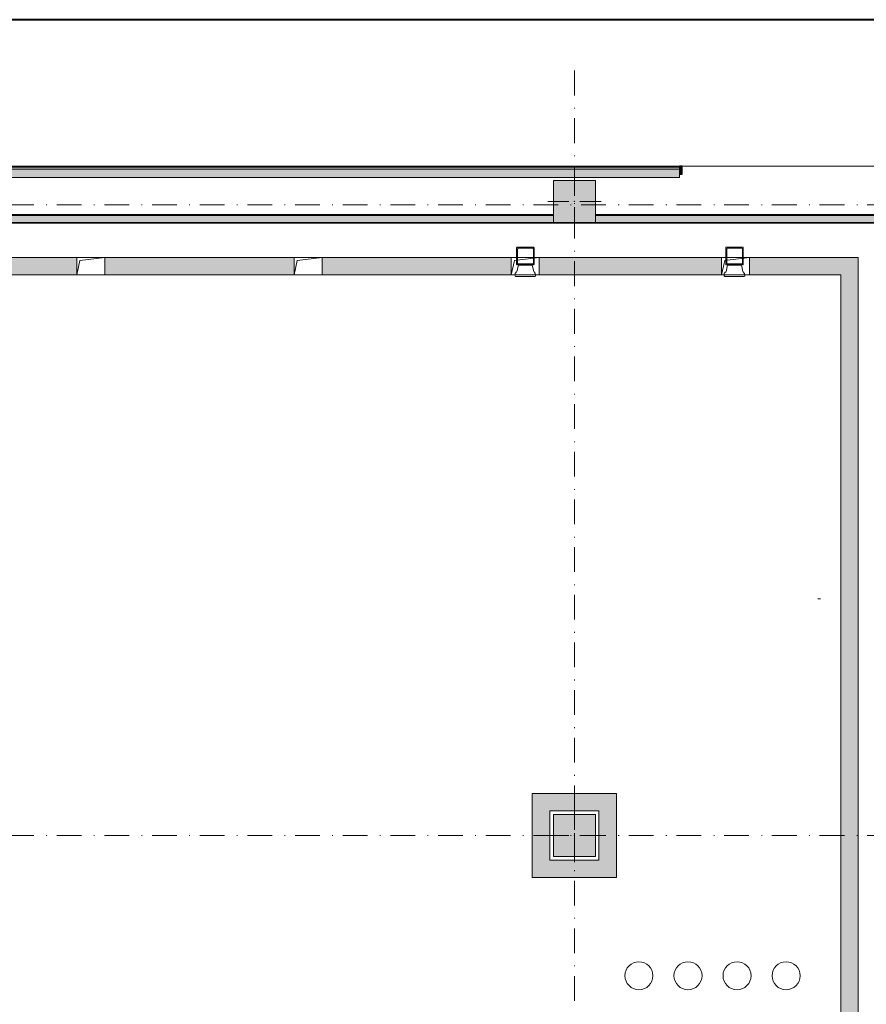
# Model space of a CAD drawing. Header units: millimetres. Extents: x 0 to 1184, y 0 to 836.
# Tile 240 of 241: x 902 to 1023, y 695 to 836. Entities that reach past the tile are written whole.
import ezdxf
from ezdxf.xclip import XClip

# ---------------------------------------------------------------- set-up
doc = ezdxf.new("R2010")
doc.units = ezdxf.units.MM
doc.header["$MEASUREMENT"] = 0
doc.header["$XCLIPFRAME"] = 0
for name, pattern in [('Штрих-Штриховая', [10.936111, 5.291667, -2.116667, 1.411111, -2.116667]), ('Штриховая', [5.644444, 2.822222, -2.822222]), ('Штрихпунктирная', [6.702778, 3.527778, -1.763889, 0, -1.411111])]:
    doc.linetypes.add(name, pattern=pattern)
for name, color, linetype in [('Интерьер - Мебель', 7, 'Continuous'), ('Конструктив - ГКЛ', 7, 'Continuous'), ('Конструктив - Колонны', 7, 'Continuous'), ('Конструктив - стены бассейнов жб нов', 7, 'Continuous'), ('Конструктив - Стены наружние фасад', 7, 'Continuous'), ('Элемент Модели - Зона', 7, 'Continuous'), ('Элемент Модели - Оси', 7, 'Continuous')]:
    doc.layers.add(name, color=color, linetype=linetype)

# ---------------------------------------------------------------- blocks, each defined once
blk = doc.blocks.new('Чертеж_4_4', base_point=(-278.48, 89.56))
at = {"layer": 'Конструктив - ГКЛ', "linetype": 'Continuous', "lineweight": 0, "true_color": 0x000000}
for points in [[(894.52, 808.06), (978.52, 808.06), (978.52, 808.19), (894.52, 808.19)], [(984.52, 808.06), (1026.82, 808.06), (1026.82, 808.19), (984.52, 808.19)], [(1026.77, 807.06), (621.02, 807.06), (621.02, 806.94), (1026.77, 806.94)], [(894.52, 808.06), (894.52, 807.06), (978.52, 807.06), (978.52, 808.06)], [(984.52, 808.06), (984.52, 807.06), (1026.82, 807.06), (1026.82, 808.06)]]:
    blk.add_hatch(color=18, dxfattribs=at).paths.add_polyline_path(points)
at = {"layer": 'Конструктив - Колонны', "linetype": 'Continuous', "lineweight": 0, "true_color": 0x000000}
for points in [[(978.52, 807.06), (984.52, 807.06), (984.52, 813.06), (978.52, 813.06)], [(978.52, 716.56), (984.52, 716.56), (984.52, 722.56), (978.52, 722.56)]]:
    blk.add_hatch(color=18, dxfattribs=at).paths.add_polyline_path(points)
at = {"layer": 'Конструктив - стены бассейнов жб нов', "linetype": 'Continuous', "lineweight": 0, "true_color": 0x000000}
for points in [[(883.52, 799.56), (910.52, 799.56), (910.52, 802.06), (883.52, 802.06)], [(914.52, 799.56), (941.52, 799.56), (941.52, 802.06), (914.52, 802.06)], [(972.52, 802.06), (945.52, 802.06), (945.52, 799.56), (972.52, 799.56)], [(1002.52, 802.06), (976.52, 802.06), (976.52, 799.56), (1002.52, 799.56)], [(1019.52, 802.06), (1006.52, 802.06), (1006.52, 799.56), (1019.52, 799.56)], [(1019.52, 799.56), (1022.02, 799.56), (1022.02, 802.06)], [(1022.02, 802.06), (1019.52, 802.06), (1019.52, 799.56)], [(1019.52, 799.56), (1019.52, 692.31), (1022.02, 692.31), (1022.02, 799.56)], [(975.52, 723.06), (978.02, 723.06), (975.52, 725.56)], [(975.52, 725.56), (978.02, 723.06), (978.02, 725.56)], [(985.02, 725.56), (978.02, 725.56), (978.02, 723.06), (985.02, 723.06)], [(985.02, 723.06), (987.52, 723.06), (987.52, 725.56)], [(985.02, 725.56), (985.02, 723.06), (987.52, 725.56)], [(975.52, 723.06), (975.52, 716.06), (978.02, 716.06), (978.02, 723.06)], [(987.52, 716.06), (987.52, 723.06), (985.02, 723.06), (985.02, 716.06)], [(978.02, 716.06), (975.52, 713.56), (978.02, 713.56)], [(978.02, 716.06), (975.52, 716.06), (975.52, 713.56)], [(978.02, 713.56), (985.02, 713.56), (985.02, 716.06), (978.02, 716.06)], [(985.02, 716.06), (985.02, 713.56), (987.52, 713.56)], [(987.52, 716.06), (985.02, 716.06), (987.52, 713.56)]]:
    blk.add_hatch(color=18, dxfattribs=at).paths.add_polyline_path(points)
at = {"layer": 'Конструктив - Стены наружние фасад', "linetype": 'Continuous', "lineweight": 0, "true_color": 0x000000}
for points in [[(655.12, 814.96), (996.52, 814.96), (996.52, 815.11), (655.12, 815.11)], [(996.52, 813.96), (996.92, 813.96), (996.92, 815.11), (996.52, 815.11)], [(655.12, 814.66), (996.52, 814.66), (996.52, 814.96), (655.12, 814.96)], [(655.12, 814.66), (655.12, 813.46), (996.52, 813.46), (996.52, 814.66)]]:
    blk.add_hatch(color=18, dxfattribs=at).paths.add_polyline_path(points)
at = {"layer": 'Интерьер - Мебель', "color": 7, "linetype": 'Continuous', "lineweight": 15, "flags": 128}
for points in [[(990.73, 697.54, 1), (990.73, 701.54, 1)], [(997.73, 697.54, 1), (997.73, 701.54, 1)], [(1004.73, 697.54, 1), (1004.73, 701.54, 1)], [(1011.73, 697.54, 1), (1011.73, 701.54, 1)]]:
    blk.add_lwpolyline(points, format="xyb", close=True, dxfattribs=at)
at = {"layer": 'Конструктив - ГКЛ', "color": 251, "linetype": 'Continuous', "lineweight": 20, "true_color": 0x575757}
for p, q in [((978.52, 808.06), (894.52, 808.06)), ((894.52, 807.06), (978.52, 807.06)), ((1026.82, 808.06), (984.52, 808.06)), ((984.52, 807.06), (1026.77, 807.06))]:
    blk.add_line(p, q, dxfattribs=at)
at = {"layer": 'Конструктив - ГКЛ', "color": 251, "linetype": 'Continuous', "lineweight": 20, "true_color": 0x575757, "flags": 128}
for points in [[(978.52, 808.19), (894.52, 808.19)], [(1026.82, 808.19), (984.52, 808.19)], [(621.02, 806.94), (1026.77, 806.94)]]:
    blk.add_lwpolyline(points, dxfattribs=at)
at = {"layer": 'Конструктив - Колонны', "color": 251, "linetype": 'Continuous', "lineweight": 5, "true_color": 0x575757}
for p, q in [((981.52, 810.86), (981.52, 813.86)), ((980.72, 810.06), (977.72, 810.06)), ((982.32, 810.06), (985.32, 810.06)), ((981.52, 809.26), (981.52, 806.26)), ((981.52, 720.36), (981.52, 723.36)), ((980.72, 719.56), (977.72, 719.56)), ((982.32, 719.56), (985.32, 719.56)), ((981.52, 718.76), (981.52, 715.76))]:
    blk.add_line(p, q, dxfattribs=at)
at = {"layer": 'Конструктив - Колонны', "color": 251, "linetype": 'Continuous', "lineweight": 15, "true_color": 0x575757, "flags": 128}
for points in [[(978.52, 807.06), (984.52, 807.06), (984.52, 813.06), (978.52, 813.06)], [(978.52, 716.56), (984.52, 716.56), (984.52, 722.56), (978.52, 722.56)]]:
    blk.add_lwpolyline(points, close=True, dxfattribs=at)
at = {"layer": 'Конструктив - Колонны', "color": 251, "linetype": 'Continuous', "lineweight": 5, "true_color": 0x575757}
for p in [(981.52, 810.06), (981.52, 719.56)]:
    blk.add_point(p, dxfattribs=at)
at = {"layer": 'Конструктив - стены бассейнов жб нов', "color": 251, "linetype": 'Continuous', "lineweight": 20, "true_color": 0x575757, "flags": 128}
for points in [[(910.52, 802.06), (883.52, 802.06)], [(941.52, 802.06), (914.52, 802.06)], [(972.52, 802.06), (945.52, 802.06)], [(1002.52, 802.06), (976.52, 802.06)], [(1022.02, 802.06), (1006.52, 802.06)], [(1022.02, 802.06), (1022.02, 799.56)], [(883.52, 799.56), (910.52, 799.56)], [(914.52, 799.56), (941.52, 799.56)], [(945.52, 799.56), (972.52, 799.56)], [(976.52, 799.56), (1002.52, 799.56)], [(1006.52, 799.56), (1019.52, 799.56)], [(1019.52, 799.56), (1019.52, 692.31)], [(1022.02, 692.31), (1022.02, 799.56)], [(987.52, 725.56), (975.52, 725.56)], [(975.52, 723.06), (975.52, 713.56)], [(978.02, 723.06), (985.02, 723.06)], [(978.02, 716.06), (978.02, 723.06)], [(985.02, 723.06), (985.02, 716.06)], [(987.52, 713.56), (987.52, 723.06)], [(985.02, 716.06), (978.02, 716.06)], [(978.02, 713.56), (985.02, 713.56)]]:
    blk.add_lwpolyline(points, dxfattribs=at)
at = {"layer": 'Конструктив - стены бассейнов жб нов', "color": 251, "linetype": 'Continuous', "lineweight": 5, "true_color": 0x575757, "flags": 128}
for points in [[(975.52, 725.56), (975.52, 723.06)], [(987.52, 725.56), (987.52, 723.06)], [(975.52, 713.56), (978.02, 713.56)], [(987.52, 713.56), (985.02, 713.56)]]:
    blk.add_lwpolyline(points, dxfattribs=at)
at = {"layer": 'Конструктив - Стены наружние фасад', "color": 251, "linetype": 'Continuous', "lineweight": 20, "true_color": 0x575757}
for p, q in [((996.52, 815.11), (996.15, 815.11)), ((996.52, 815.11), (996.15, 815.11)), ((996.52, 815.11), (996.15, 815.11)), ((655.12, 814.96), (996.52, 814.96)), ((655.12, 814.66), (996.52, 814.66)), ((996.52, 813.46), (996.15, 813.46)), ((996.52, 813.46), (996.15, 813.46)), ((996.52, 813.46), (996.15, 813.46))]:
    blk.add_line(p, q, dxfattribs=at)
at = {"layer": 'Конструктив - Стены наружние фасад', "color": 251, "linetype": 'Continuous', "lineweight": 15, "true_color": 0x575757}
for p, q in [((996.52, 815.11), (996.52, 814.96)), ((996.52, 815.11), (996.52, 814.96)), ((996.52, 815.11), (996.52, 814.96)), ((996.92, 815.11), (1010.62, 815.11)), ((1024.32, 815.11), (1010.62, 815.11))]:
    blk.add_line(p, q, dxfattribs=at)
at = {"layer": 'Конструктив - Стены наружние фасад', "color": 251, "linetype": 'Continuous', "lineweight": 30, "true_color": 0x575757}
for p, q in [((996.92, 815.11), (996.52, 815.11)), ((996.52, 815.11), (996.52, 813.96)), ((996.92, 813.96), (996.92, 815.11)), ((996.52, 814.96), (996.52, 814.66)), ((996.52, 814.96), (996.52, 814.66)), ((996.52, 814.96), (996.52, 814.66)), ((996.52, 813.96), (996.92, 813.96))]:
    blk.add_line(p, q, dxfattribs=at)
at = {"layer": 'Конструктив - Стены наружние фасад', "color": 251, "linetype": 'Continuous', "lineweight": 5, "true_color": 0x575757}
for p, q in [((996.52, 814.66), (996.52, 813.96)), ((996.52, 814.66), (996.52, 813.96)), ((996.52, 814.66), (996.52, 813.96)), ((996.52, 813.96), (996.52, 813.46)), ((996.52, 813.96), (996.52, 813.46)), ((996.52, 813.96), (996.52, 813.46))]:
    blk.add_line(p, q, dxfattribs=at)
at = {"layer": 'Конструктив - Стены наружние фасад', "color": 251, "linetype": 'Continuous', "lineweight": 20, "true_color": 0x575757, "flags": 128}
for points in [[(996.52, 815.11), (655.12, 815.11)], [(655.12, 813.46), (996.52, 813.46)]]:
    blk.add_lwpolyline(points, dxfattribs=at)
at = {"layer": 'Элемент Модели - Зона', "color": 7, "linetype": 'Continuous', "lineweight": 15}
for p, q in [((910.52, 799.56), (910.97, 801.62)), ((910.97, 801.62), (914.52, 802.06)), ((941.52, 799.56), (941.97, 801.62)), ((941.97, 801.62), (945.52, 802.06)), ((972.52, 799.56), (972.97, 801.62)), ((972.97, 801.62), (976.52, 802.06)), ((1002.52, 799.56), (1002.97, 801.62)), ((1002.97, 801.62), (1006.52, 802.06))]:
    blk.add_line(p, q, dxfattribs=at)
at = {"layer": 'Элемент Модели - Зона', "color": 7, "linetype": 'Штрих-Штриховая', "lineweight": 15}
blk.add_line((1016.66, 753.35), (1016.27, 753.35), dxfattribs=at)
at = {"layer": 'Элемент Модели - Зона', "color": 7, "linetype": 'Штриховая', "lineweight": 15, "flags": 128}
for points in [[(680.52, 725.56), (680.52, 631.69), (969.52, 631.69), (969.52, 676.58), (984.01, 691.06), (1026.82, 691.06), (1026.82, 807.06), (680.52, 807.06)], [(975.52, 725.56), (987.52, 725.56), (987.52, 713.56), (975.52, 713.56)]]:
    blk.add_lwpolyline(points, close=True, dxfattribs=at)
at = {"layer": 'Элемент Модели - Зона', "color": 7, "linetype": 'Continuous', "lineweight": 15, "flags": 128}
for points in [[(973.35, 803.53, 0.413739), (973.27, 803.45)], [(973.5, 803.37, 0.413739), (973.43, 803.29)], [(973.5, 803.37, 0.413739), (973.43, 803.29)], [(975.67, 803.29, 0.413739), (975.59, 803.37)], [(975.67, 803.29, 0.413739), (975.59, 803.37)], [(975.77, 803.45, 0.413739), (975.7, 803.53)], [(1003.19, 803.53, 0.413739), (1003.11, 803.45)], [(1003.35, 803.37, 0.413739), (1003.27, 803.29)], [(1003.35, 803.37, 0.413739), (1003.27, 803.29)], [(1005.51, 803.29, 0.413739), (1005.43, 803.37)], [(1005.51, 803.29, 0.413739), (1005.43, 803.37)], [(1005.62, 803.45, 0.413739), (1005.54, 803.53)], [(973.27, 801.1, 0.413739), (973.35, 801.02)], [(973.43, 801.21, 0.413739), (973.5, 801.13)], [(973.43, 801.21, 0.413739), (973.5, 801.13)], [(975.59, 801.13, 0.413739), (975.67, 801.21)], [(975.59, 801.13, 0.413739), (975.67, 801.21)], [(975.7, 801.02, 0.413739), (975.77, 801.1)], [(1003.11, 801.1, 0.413739), (1003.19, 801.02)], [(1003.27, 801.21, 0.413739), (1003.35, 801.13)], [(1003.27, 801.21, 0.413739), (1003.35, 801.13)], [(1005.43, 801.13, 0.413739), (1005.51, 801.21)], [(1005.43, 801.13, 0.413739), (1005.51, 801.21)], [(1005.54, 801.02, 0.413739), (1005.62, 801.1)], [(973.66, 800.97, 0.371412), (973.48, 800.82)], [(973.64, 800.97, 0.114808), (973.57, 800.95)], [(975.56, 800.82, 0.371412), (975.38, 800.97)], [(975.48, 800.95, 0.115319), (975.4, 800.97)], [(1003.5, 800.97, 0.371412), (1003.32, 800.82)], [(1003.49, 800.97, 0.114808), (1003.41, 800.95)], [(1005.41, 800.82, 0.371412), (1005.23, 800.97)], [(1005.32, 800.95, 0.115319), (1005.24, 800.97)], [(973.06, 799.43), (973.07, 799.42), (973.08, 799.41, 0.079511), (973.14, 799.41)], [(1002.9, 799.43), (1002.91, 799.42), (1002.93, 799.41, 0.079511), (1002.98, 799.41)]]:
    blk.add_lwpolyline(points, format="xyb", dxfattribs=at)
for points in [[(973.27, 803.42), (973.27, 801.08)], [(975.7, 803.53), (973.35, 803.53)], [(973.43, 803.27), (973.43, 801.18)], [(973.43, 803.27), (973.43, 803.22)], [(973.43, 801.18), (973.43, 803.27)], [(973.43, 803.22), (973.43, 803.11)], [(973.43, 803.11), (973.43, 803.06)], [(973.43, 803.06), (973.43, 802.96)], [(973.43, 802.96), (973.43, 802.85)], [(973.43, 802.85), (973.43, 802.75)], [(973.43, 802.75), (973.43, 802.64)], [(973.43, 802.64), (973.43, 802.43)], [(975.56, 803.37), (973.48, 803.37)], [(974.73, 803.53), (974.26, 803.53)], [(975.67, 801.18), (975.67, 803.27)], [(975.77, 803.42), (975.77, 801.08)], [(1003.11, 803.42), (1003.11, 801.08)], [(1005.54, 803.53), (1003.19, 803.53)], [(1003.27, 803.27), (1003.27, 801.18)], [(1003.27, 803.27), (1003.27, 803.22)], [(1003.27, 801.18), (1003.27, 803.27)], [(1003.27, 803.22), (1003.27, 803.11)], [(1003.27, 803.11), (1003.27, 803.06)], [(1003.27, 803.06), (1003.27, 802.96)], [(1003.27, 802.96), (1003.27, 802.85)], [(1003.27, 802.85), (1003.27, 802.75)], [(1003.27, 802.75), (1003.27, 802.64)], [(1003.27, 802.64), (1003.27, 802.43)], [(1005.41, 803.37), (1003.32, 803.37)], [(1004.57, 803.53), (1004.1, 803.53)], [(1005.51, 801.18), (1005.51, 803.27)], [(1005.62, 803.42), (1005.62, 801.08)], [(914.52, 802.06), (910.52, 802.06)], [(910.52, 802.06), (910.52, 799.56)], [(914.52, 799.56), (914.52, 802.06)], [(945.52, 802.06), (941.52, 802.06)], [(941.52, 802.06), (941.52, 799.56)], [(945.52, 799.56), (945.52, 802.06)], [(976.52, 802.06), (972.52, 802.06)], [(972.52, 802.06), (972.52, 799.56)], [(973.43, 802.43), (973.43, 802.02)], [(973.43, 802.02), (973.43, 801.86)], [(973.43, 801.86), (973.43, 801.7)], [(973.43, 801.7), (973.43, 801.6)], [(973.43, 801.6), (973.43, 801.49)], [(973.43, 801.49), (973.43, 801.44)], [(973.43, 801.44), (973.43, 801.34)], [(973.43, 801.34), (973.43, 801.29)], [(973.43, 801.29), (973.43, 801.18)], [(973.48, 801.13), (975.56, 801.13)], [(975.56, 801.13), (973.48, 801.13)], [(974.36, 801.08), (974.36, 801.02)], [(974.36, 801.08), (974.42, 801.08), (974.36, 801.08), (974.36, 801.02)], [(974.42, 801.02), (974.42, 801.08), (974.47, 801.08)], [(974.57, 801.08), (974.47, 801.08), (974.42, 801.08)], [(974.57, 801.08), (974.47, 801.08), (974.47, 801.02)], [(974.63, 801.02), (974.63, 801.08), (974.57, 801.08)], [(974.63, 801.08), (974.57, 801.08)], [(974.68, 801.08), (974.63, 801.08)], [(974.68, 801.02), (974.68, 801.08)], [(976.52, 799.56), (976.52, 802.06)], [(1006.52, 802.06), (1002.52, 802.06)], [(1002.52, 802.06), (1002.52, 799.56)], [(1003.27, 802.43), (1003.27, 802.02)], [(1003.27, 802.02), (1003.27, 801.86)], [(1003.27, 801.86), (1003.27, 801.7)], [(1003.27, 801.7), (1003.27, 801.6)], [(1003.27, 801.6), (1003.27, 801.49)], [(1003.27, 801.49), (1003.27, 801.44)], [(1003.27, 801.44), (1003.27, 801.34)], [(1003.27, 801.34), (1003.27, 801.29)], [(1003.27, 801.29), (1003.27, 801.18)], [(1003.32, 801.13), (1005.41, 801.13)], [(1005.41, 801.13), (1003.32, 801.13)], [(1004.21, 801.08), (1004.21, 801.02)], [(1004.21, 801.08), (1004.26, 801.08), (1004.21, 801.08), (1004.21, 801.02)], [(1004.26, 801.02), (1004.26, 801.08), (1004.31, 801.08)], [(1004.42, 801.08), (1004.31, 801.08), (1004.26, 801.08)], [(1004.42, 801.08), (1004.31, 801.08), (1004.31, 801.02)], [(1004.47, 801.02), (1004.47, 801.08), (1004.42, 801.08)], [(1004.47, 801.08), (1004.42, 801.08)], [(1004.52, 801.08), (1004.47, 801.08)], [(1004.52, 801.02), (1004.52, 801.08)], [(1006.52, 799.56), (1006.52, 802.06)], [(973.06, 799.82), (973.11, 799.82)], [(973.06, 799.62), (973.06, 799.82)], [(973.16, 799.82), (973.16, 799.98)], [(973.16, 799.98), (973.16, 799.82)], [(973.22, 799.98), (973.16, 799.98)], [(973.27, 799.98), (973.16, 799.98)], [(973.27, 799.98), (973.22, 799.98)], [(973.37, 800.19), (973.27, 799.98)], [(975.67, 801.02), (973.32, 801.02)], [(973.48, 800.82), (973.37, 800.19)], [(973.69, 800.97), (973.63, 800.97)], [(973.9, 800.97), (973.69, 800.97)], [(973.69, 800.97), (973.74, 800.97)], [(974.16, 800.97), (974.1, 800.97), (973.9, 800.97)], [(974.31, 800.97), (974.16, 800.97)], [(974.36, 800.97), (974.31, 800.97)], [(974.36, 801.02), (974.36, 800.97)], [(974.68, 801.02), (974.36, 801.02), (974.68, 801.02), (974.36, 801.02)], [(974.36, 800.97), (974.68, 800.97)], [(974.68, 800.97), (974.36, 800.97)], [(974.68, 800.97), (974.68, 801.02)], [(974.73, 800.97), (974.68, 800.97)], [(974.83, 800.97), (974.73, 800.97)], [(975.38, 800.97), (974.83, 800.97)], [(975.36, 800.97), (975.3, 800.97)], [(975.67, 800.19), (975.56, 800.82)], [(975.77, 799.98), (975.67, 800.19)], [(975.83, 799.98), (975.77, 799.98)], [(975.88, 799.98), (975.77, 799.98)], [(975.88, 799.82), (975.88, 799.98)], [(975.88, 799.77), (975.88, 799.82)], [(975.93, 799.62), (975.93, 799.82)], [(975.93, 799.82), (975.93, 799.62)], [(1002.9, 799.82), (1002.96, 799.82)], [(1002.9, 799.62), (1002.9, 799.82)], [(1003.01, 799.82), (1003.01, 799.98)], [(1003.01, 799.98), (1003.01, 799.82)], [(1003.06, 799.98), (1003.01, 799.98)], [(1003.11, 799.98), (1003.01, 799.98)], [(1003.11, 799.98), (1003.06, 799.98)], [(1003.22, 800.19), (1003.11, 799.98)], [(1005.51, 801.02), (1003.16, 801.02)], [(1003.32, 800.82), (1003.22, 800.19)], [(1003.53, 800.97), (1003.48, 800.97)], [(1003.74, 800.97), (1003.53, 800.97)], [(1003.53, 800.97), (1003.58, 800.97)], [(1004, 800.97), (1003.95, 800.97), (1003.74, 800.97)], [(1004.16, 800.97), (1004, 800.97)], [(1004.21, 800.97), (1004.16, 800.97)], [(1004.21, 801.02), (1004.21, 800.97)], [(1004.52, 801.02), (1004.21, 801.02), (1004.52, 801.02), (1004.21, 801.02)], [(1004.21, 800.97), (1004.52, 800.97)], [(1004.52, 800.97), (1004.21, 800.97)], [(1004.52, 800.97), (1004.52, 801.02)], [(1004.57, 800.97), (1004.52, 800.97)], [(1004.68, 800.97), (1004.57, 800.97)], [(1005.22, 800.97), (1004.68, 800.97)], [(1005.2, 800.97), (1005.15, 800.97)], [(1005.51, 800.19), (1005.41, 800.82)], [(1005.62, 799.98), (1005.51, 800.19)], [(1005.67, 799.98), (1005.62, 799.98)], [(1005.72, 799.98), (1005.62, 799.98)], [(1005.72, 799.82), (1005.72, 799.98)], [(1005.72, 799.77), (1005.72, 799.82)], [(1005.77, 799.62), (1005.77, 799.82)], [(1005.77, 799.82), (1005.77, 799.62)], [(910.52, 799.56), (914.52, 799.56)], [(941.52, 799.56), (945.52, 799.56)], [(972.52, 799.56), (976.52, 799.56)], [(973.01, 799.56), (973.06, 799.56)], [(973.06, 799.41), (973.01, 799.56)], [(973.06, 799.56), (973.06, 799.62)], [(973.11, 799.36), (973.11, 799.41)], [(974.47, 799.36), (973.11, 799.36)], [(973.53, 799.36), (973.48, 799.36)], [(973.58, 799.36), (973.53, 799.36)], [(973.58, 799.36), (973.53, 799.36)], [(973.63, 799.36), (973.58, 799.36)], [(973.69, 799.36), (973.63, 799.36)], [(973.74, 799.36), (973.69, 799.36)], [(973.74, 799.36), (973.69, 799.36)], [(973.69, 799.36), (973.74, 799.36)], [(974, 799.36), (973.95, 799.36)], [(974.05, 799.36), (974, 799.36)], [(975.88, 799.36), (974.52, 799.36)], [(975.2, 799.36), (975.15, 799.36)], [(975.41, 799.36), (975.36, 799.36)], [(975.46, 799.36), (975.41, 799.36)], [(975.51, 799.36), (975.46, 799.36)], [(975.56, 799.36), (975.51, 799.36)], [(975.93, 799.36), (975.88, 799.36)], [(975.93, 799.56), (975.93, 799.62)], [(975.93, 799.56), (975.93, 799.62)], [(975.93, 799.56), (975.98, 799.56)], [(975.98, 799.56), (975.98, 799.41)], [(1002.52, 799.56), (1006.52, 799.56)], [(1002.85, 799.56), (1002.9, 799.56)], [(1002.9, 799.41), (1002.85, 799.56)], [(1002.9, 799.56), (1002.9, 799.62)], [(1002.96, 799.36), (1002.96, 799.41)], [(1004.31, 799.36), (1002.96, 799.36)], [(1003.37, 799.36), (1003.32, 799.36)], [(1003.43, 799.36), (1003.37, 799.36)], [(1003.43, 799.36), (1003.37, 799.36)], [(1003.48, 799.36), (1003.43, 799.36)], [(1003.53, 799.36), (1003.48, 799.36)], [(1003.58, 799.36), (1003.53, 799.36)], [(1003.58, 799.36), (1003.53, 799.36)], [(1003.53, 799.36), (1003.58, 799.36)], [(1003.84, 799.36), (1003.79, 799.36)], [(1003.9, 799.36), (1003.84, 799.36)], [(1005.72, 799.36), (1004.36, 799.36)], [(1005.04, 799.36), (1004.99, 799.36)], [(1005.25, 799.36), (1005.2, 799.36)], [(1005.3, 799.36), (1005.25, 799.36)], [(1005.36, 799.36), (1005.3, 799.36)], [(1005.41, 799.36), (1005.36, 799.36)], [(1005.77, 799.36), (1005.72, 799.36)], [(1005.77, 799.56), (1005.77, 799.62)], [(1005.77, 799.56), (1005.77, 799.62)], [(1005.77, 799.56), (1005.83, 799.56)], [(1005.83, 799.56), (1005.83, 799.41)]]:
    blk.add_lwpolyline(points, dxfattribs=at)
for points in [[(974.57, 801.02), (974.57, 801.08)], [(1004.42, 801.02), (1004.42, 801.08)]]:
    blk.add_lwpolyline(points, close=True, dxfattribs=at)
at = {"layer": 'Элемент Модели - Оси', "color": 7, "linetype": 'Штрихпунктирная', "lineweight": 15}
for p, q in [((981.52, 828.73), (981.52, 151.77)), ((57.32, 809.56), (1181.05, 809.56)), ((57.32, 719.56), (1181.05, 719.56))]:
    blk.add_line(p, q, dxfattribs=at)

msp = doc.modelspace()

# ---------------------------------------------------------------- linework, layer by layer
at = {"color": 7, "linetype": 'Continuous', "lineweight": 40}
msp.add_line((1184, 836), (20, 836), dxfattribs=at)

# ---------------------------------------------------------------- block references
at = {"color": 161, "linetype": 'Continuous', "lineweight": 40, "true_color": 0x83aefe}
ref = msp.add_blockref('Чертеж_4_4', (-278.48, 89.56), dxfattribs=at)
XClip(ref).set_block_clipping_path([(57.3201676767, 151.7660533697), (1181.0522393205, 828.727105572)])

doc.saveas('drawing.dxf')
